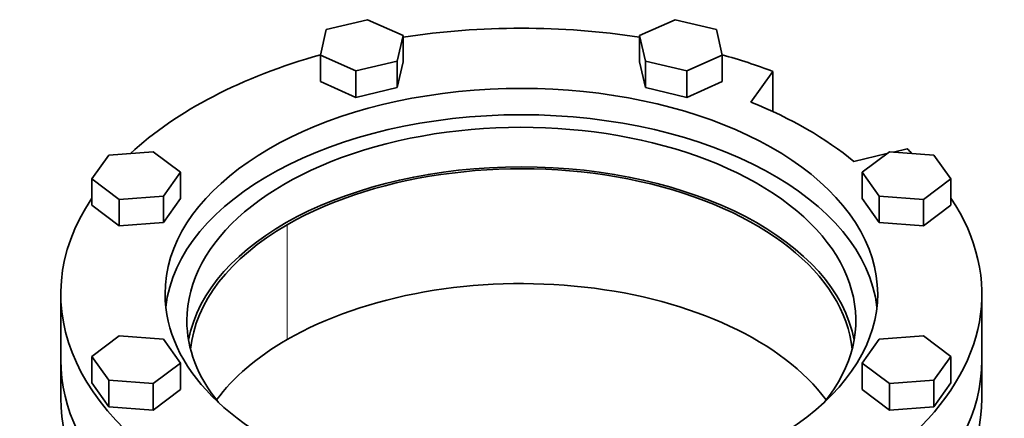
# Model space of a CAD drawing. Header units: millimetres. Extents: x 441 to 1325, y -1124 to 1309.
# Tile 11 of 26: x 1021 to 1325, y -347 to -224. Entities that reach past the tile are written whole.
import ezdxf

# ---------------------------------------------------------------- set-up
doc = ezdxf.new("R2010")
doc.units = ezdxf.units.MM
doc.layers.add('VSI344-454_FLANG', color=7, linetype='Continuous')
doc.layers.add('VSI344-454_TESTA', color=7, linetype='Continuous')

# ---------------------------------------------------------------- blocks, each defined once
blk = doc.blocks.new('SE4')
at = {"layer": 'VSI344-454_FLANG', "color": 7, "linetype": 'Continuous', "lineweight": 35}
for p, q in [((1128.36, -223.83), (1115.56, -226.89)), ((1139.35, -228.7), (1128.36, -223.83)), ((1223.48, -223.83), (1212.48, -228.7)), ((1236.28, -226.89), (1223.48, -223.83)), ((1115.56, -226.89), (1113.75, -234.82)), ((1238.09, -234.82), (1236.28, -226.89)), ((1137.55, -236.63), (1139.35, -228.7)), ((1139.35, -228.7), (1139.35, -236.87)), ((1212.48, -228.7), (1212.48, -236.87)), ((1212.48, -228.7), (1214.29, -236.63)), ((1113.75, -234.82), (1113.75, -242.99)), ((1113.75, -234.82), (1124.74, -239.7)), ((1124.74, -239.7), (1137.55, -236.63)), ((1137.55, -236.63), (1137.55, -244.8)), ((1137.55, -244.8), (1139.35, -236.87)), ((1212.48, -236.87), (1214.29, -244.8)), ((1214.29, -236.63), (1214.29, -244.8)), ((1214.29, -236.63), (1227.09, -239.7)), ((1227.09, -239.7), (1238.09, -234.82)), ((1238.09, -234.82), (1238.09, -242.99)), ((1124.74, -239.7), (1124.74, -247.86)), ((1227.09, -239.7), (1227.09, -247.86)), ((1246.95, -249.35), (1253.78, -239.83)), ((1253.78, -239.83), (1253.78, -252.28)), ((1113.75, -242.99), (1124.74, -247.86)), ((1227.09, -247.86), (1238.09, -242.99)), ((1124.74, -247.86), (1137.55, -244.8)), ((1214.29, -244.8), (1227.09, -247.86)), ((1062.04, -264.68), (1048.3, -265.72)), ((1070.48, -271.03), (1062.04, -264.68)), ((1289.8, -264.68), (1281.36, -271.03)), ((1303.53, -265.72), (1289.8, -264.68)), ((1295.26, -263.78), (1291.1, -264.78)), ((1048.3, -265.72), (1043, -273.12)), ((1289, -265.28), (1278.77, -267.73)), ((1308.84, -273.12), (1303.53, -265.72)), ((1065.17, -278.42), (1070.48, -271.03)), ((1070.48, -271.03), (1070.48, -279.19)), ((1281.36, -271.03), (1281.36, -279.19)), ((1281.36, -271.03), (1286.66, -278.42)), ((1043, -273.12), (1043, -281.28)), ((1043, -273.12), (1051.44, -279.46)), ((1300.4, -279.46), (1308.84, -273.12)), ((1308.84, -273.12), (1308.84, -281.28)), ((1051.44, -279.46), (1065.17, -278.42)), ((1051.44, -279.46), (1051.44, -287.63)), ((1065.17, -278.42), (1065.17, -286.58)), ((1065.17, -286.58), (1070.48, -279.19)), ((1281.36, -279.19), (1286.66, -286.58)), ((1286.66, -278.42), (1286.66, -286.58)), ((1286.66, -278.42), (1300.4, -279.46)), ((1300.4, -279.46), (1300.4, -287.63)), ((1043, -281.28), (1051.44, -287.63)), ((1300.4, -287.63), (1308.84, -281.28)), ((1051.44, -287.63), (1065.17, -286.58)), ((1286.66, -286.58), (1300.4, -287.63)), ((1033.42, -308.74), (1033.42, -329.15)), ((1318.42, -329.15), (1318.42, -308.74)), ((1051.44, -321.68), (1043, -328.03)), ((1065.17, -322.73), (1051.44, -321.68)), ((1070.48, -330.12), (1065.17, -322.73)), ((1286.66, -322.73), (1281.36, -330.12)), ((1300.4, -321.68), (1286.66, -322.73)), ((1308.84, -328.03), (1300.4, -321.68)), ((1043, -328.03), (1043, -336.19)), ((1043, -328.03), (1048.3, -335.42)), ((1303.53, -335.42), (1308.84, -328.03)), ((1308.84, -328.03), (1308.84, -336.19)), ((1062.04, -336.46), (1070.48, -330.12)), ((1070.48, -330.12), (1070.48, -338.28)), ((1281.36, -330.12), (1281.36, -338.28)), ((1281.36, -330.12), (1289.8, -336.46)), ((1043, -336.19), (1048.3, -343.59)), ((1048.3, -335.42), (1048.3, -343.59)), ((1048.3, -335.42), (1062.04, -336.46)), ((1062.04, -336.46), (1062.04, -344.63)), ((1289.8, -336.46), (1303.53, -335.42)), ((1289.8, -336.46), (1289.8, -344.63)), ((1303.53, -335.42), (1303.53, -343.59)), ((1303.53, -343.59), (1308.84, -336.19)), ((1062.04, -344.63), (1070.48, -338.28)), ((1281.36, -338.28), (1289.8, -344.63)), ((1048.3, -343.59), (1062.04, -344.63)), ((1289.8, -344.63), (1303.53, -343.59))]:
    blk.add_line(p, q, dxfattribs=at)
for centre, major_axis, start_param, end_param in [((1175.92, -308.74), (142.5, 0), 1.311301, 1.830292), ((1175.92, -308.74), (142.5, 0), 2.022017, 2.584178), ((1175.92, -308.74), (142.5, 0), 0.992709, 1.119576), ((1175.92, -308.74), (-110.25, 0), 2.103318, 6.283185), ((1175.92, -308.74), (125, 0), 0.604412, 0.966385), ((1175.92, -316.9), (-103.5, 0), 2.703137, 6.283185), ((1175.92, -316.9), (110.25, 0), 0.064181, 3.077412), ((1175.92, -308.74), (-142.5, 0), 3.699007, 3.71968), ((1175.92, -329.15), (103.5, 0), 0.102659, 3.038933), ((1175.92, -308.74), (142.5, 0), 2.772791, 5.290477), ((1175.92, -308.74), (-142.5, 0), 2.563505, 3.510394), ((1175.92, -308.74), (-110.25, 0), 0, 1.038274), ((1175.92, -316.9), (-103.5, 0), 0, 0.438456), ((1175.92, -329.15), (142.5, 0), 3.141593, 5.290477), ((1175.92, -329.15), (-142.5, 0), 2.563505, 3.141593)]:
    blk.add_ellipse(centre, major_axis=major_axis, ratio=0.57735, start_param=start_param, end_param=end_param, dxfattribs=at)
at = {"layer": 'VSI344-454_TESTA', "color": 4, "linetype": 'Continuous', "lineweight": 9}
blk.add_line((1103.44, -322.82), (1103.44, -287.3), dxfattribs=at)
at = {"layer": 'VSI344-454_TESTA', "color": 7, "linetype": 'Continuous', "lineweight": 35}
for p, q in [((1033.42, -329.15), (1033.42, -340.99)), ((1318.42, -340.99), (1318.42, -329.15))]:
    blk.add_line(p, q, dxfattribs=at)
for centre, major_axis, start_param, end_param in [((1175.92, -329.15), (-102.5, 0), 3.197731, 5.497787), ((1175.92, -329.15), (102.5, 0), 2.356194, 3.085455), ((1175.92, -364.67), (-102.5, 0), 3.543769, 5.497787), ((1175.92, -364.67), (102.5, 0), 2.356194, 2.739416), ((1175.92, -329.15), (142.5, 0), 3.141593, 5.290477), ((1175.92, -329.15), (-142.5, 0), 2.563505, 3.141593), ((1175.92, -340.99), (142.5, 0), 3.141593, 5.290477), ((1175.92, -340.99), (-142.5, 0), 2.563505, 3.141593)]:
    blk.add_ellipse(centre, major_axis=major_axis, ratio=0.57735, start_param=start_param, end_param=end_param, dxfattribs=at)

msp = doc.modelspace()

# ---------------------------------------------------------------- block references
msp.add_blockref('SE4', (0, 0))

doc.saveas('drawing.dxf')
